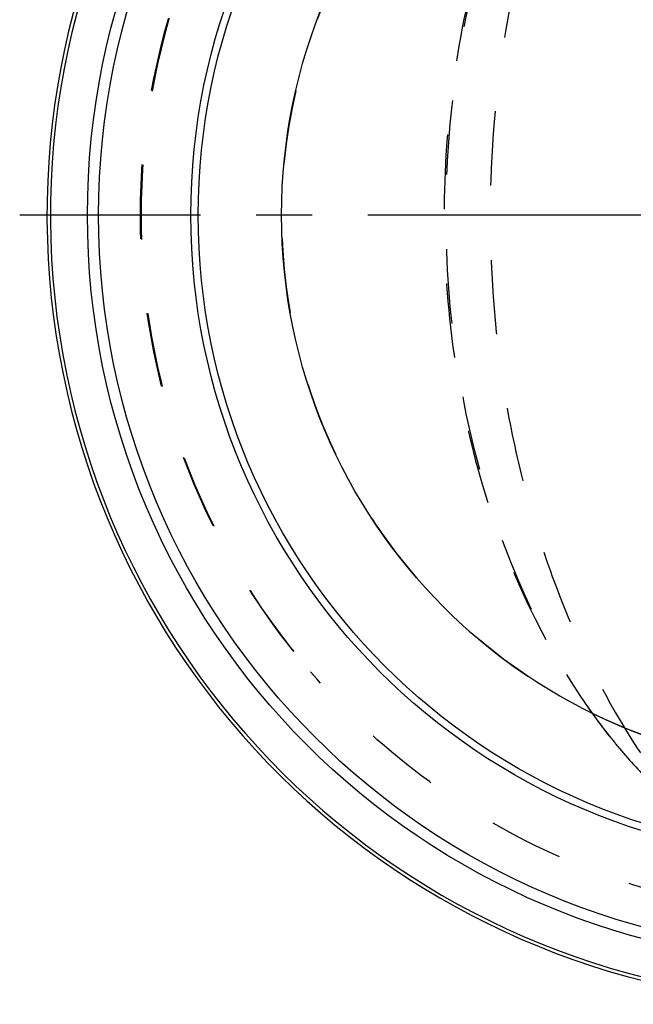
# Model space of a CAD drawing. Header units: millimetres. Extents: x 395 to 606, y 420 to 580.
# Tile 1 of 140: x 395 to 449, y 425 to 511. Entities that reach past the tile are written whole.
import ezdxf

# ---------------------------------------------------------------- set-up
doc = ezdxf.new("R2010")
doc.units = ezdxf.units.MM
doc.header["$LTSCALE"] = 65.185185
doc.linetypes.add('CENTER', pattern=[0.6, 0.375, -0.075, 0.075, -0.075])
doc.linetypes.add('HIDDEN', pattern=[0.2, 0.1, -0.1])
for name, color, linetype in [('ACHSEN_S', 7, 'CONTINUOUS'), ('KOERPER', 7, 'CONTINUOUS'), ('KONST.EL_MIT_GEO', 7, 'CONTINUOUS')]:
    doc.layers.add(name, color=color, linetype=linetype)

msp = doc.modelspace()

# ---------------------------------------------------------------- linework, layer by layer
at = {"layer": 'ACHSEN_S', "color": 2, "linetype": 'CENTER'}
msp.add_line((606.263, 494.125), (394.868, 494.125), dxfattribs=at)
at = {"layer": 'KOERPER', "color": 7, "linetype": 'CONTINUOUS'}
for radius, start, end in [(69.05, 96.3508, 83.6492), (68.75, 96.39197, 83.60803)]:
    msp.add_arc((466.311, 494.125), radius, start, end, dxfattribs=at)
at = {"layer": 'KOERPER', "color": 8, "linetype": 'HIDDEN'}
for centre, radius, start, end in [((466.311, 494.125), 48.5, 89.99994, 270), ((466.311, 494.125), 60.9, 139.01657, 220.98343), ((466.668, 494.125), 61.169, 139.23601, 220.76399), ((488.99, 482.342), 54.269, 215.85001, 218.47632)]:
    msp.add_arc(centre, radius, start, end, dxfattribs=at)
for points, knots in [([(456.629, 550.259), (453.342, 546.972), (447.398, 539.228), (442.12, 528.054), (439.039, 518.208), (436.762, 507.703), (435.626, 494.125), (436.762, 480.547), (439.039, 470.042), (442.12, 460.196), (447.398, 449.022), (453.342, 441.278), (456.629, 437.991)], [0, 0, 0, 0, 0.113965, 0.236796, 0.301026, 0.366612, 0.5, 0.633388, 0.698974, 0.763204, 0.886035, 1, 1, 1, 1]), ([(446.505, 448.576), (441.757, 454.66), (436.411, 465.644), (432.845, 481.417), (431.909, 494.125), (432.845, 506.833), (436.411, 522.606), (441.757, 533.59), (446.505, 539.674)], [0, 0, 0, 0, 0.238976, 0.368047, 0.5, 0.631953, 0.761024, 1, 1, 1, 1]), ([(445.003, 537.691), (440.684, 531.715), (435.837, 521.175), (432.605, 506.145), (431.762, 494.125), (432.605, 482.105), (435.837, 467.075), (440.684, 456.535), (445.003, 450.559)], [0, 0, 0, 0, 0.240162, 0.368805, 0.5, 0.631195, 0.759838, 1, 1, 1, 1]), ([(467.493, 432.625), (463.045, 432.625), (454.119, 433.573), (441.357, 437.806), (429.792, 444.669), (423.236, 450.809), (420.338, 454.184)], [0, 0, 0, 0, 0.249958, 0.499954, 0.74997, 1, 1, 1, 1]), ([(446.505, 448.576), (446.806, 448.199), (448.011, 446.728), (449.298, 445.322), (450.302, 444.317)], [0, 0, 0, 0, 0.253361, 1, 1, 1, 1])]:
    msp.add_open_spline(points, degree=3, knots=knots, dxfattribs=at)
at = {"layer": 'KONST.EL_MIT_GEO', "color": 7, "linetype": 'CONTINUOUS'}
for radius in [65.506, 64.524, 56.45, 55.8, 48.5]:
    msp.add_circle((466.311, 494.125), radius, dxfattribs=at)

doc.saveas('drawing.dxf')
